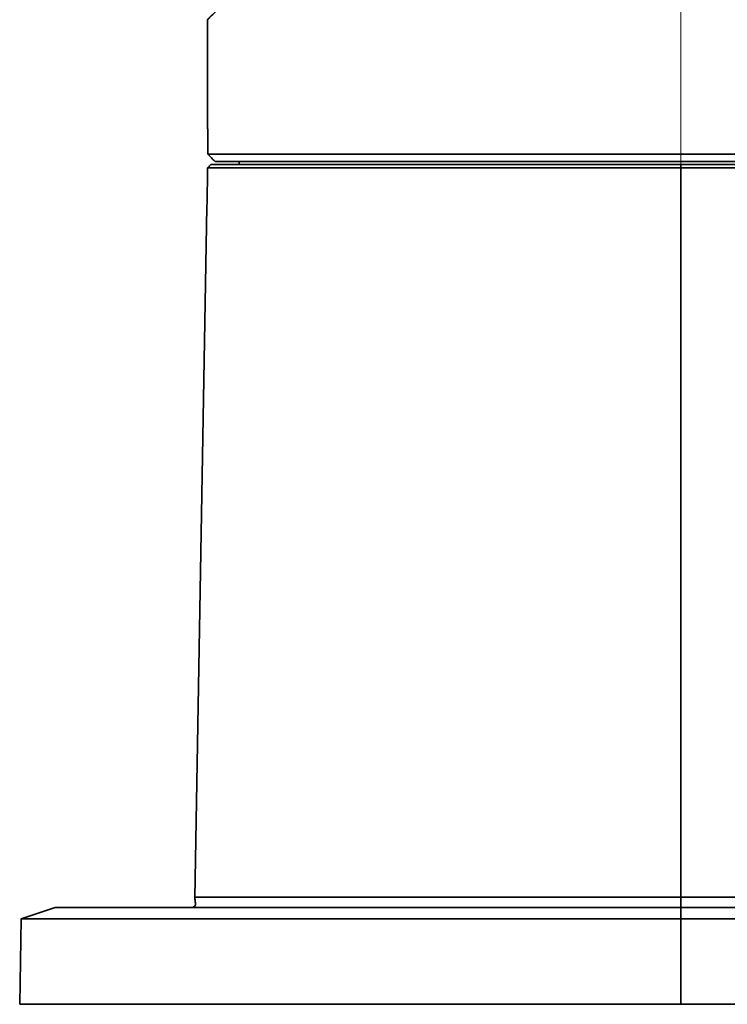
# Model space of a CAD drawing. Header units: millimetres. Extents: x -55 to 650, y 0 to 297.
# Tile 30 of 40: x 201.85 to 208.58, y 141.01 to 150.37. Entities that reach past the tile are written whole.
import ezdxf

# ---------------------------------------------------------------- set-up
doc = ezdxf.new("R2010")
doc.units = ezdxf.units.MM
doc.linetypes.add('CENTERX2', pattern=[20.32, 12.7, -2.54, 2.54, -2.54])
doc.layers.add('中心线层', color=6, linetype='CENTERX2', lineweight=25)

msp = doc.modelspace()

# ---------------------------------------------------------------- linework, layer by layer
at = {"color": 7, "linetype": 'Continuous', "lineweight": 35}
for p, q in [((203.6384, 150.3682), (203.6384, 149.3306)), ((203.6384, 149.3306), (203.6395, 149.3306)), ((203.6395, 149.0906), (203.6395, 149.3306)), ((203.6395, 149.0906), (212.6373, 149.0906)), ((203.6584, 149.0718), (203.6395, 149.0906)), ((203.6694, 148.9906), (208.1384, 148.9906)), ((203.7092, 149.0206), (212.5676, 149.0206)), ((203.9384, 149.0206), (203.9384, 148.9906)), ((208.1384, 148.9906), (208.1384, 148.9601)), ((208.1384, 148.9906), (212.6084, 148.9906)), ((203.6384, 148.927), (203.639, 148.9601)), ((208.1384, 148.9601), (203.639, 148.9601)), ((208.1384, 148.9601), (208.1384, 142.0289)), ((212.6389, 148.9601), (208.1384, 148.9601)), ((203.6314, 148.5906), (203.5168, 142.0239)), ((203.6325, 148.5906), (203.6314, 148.5906)), ((202.1884, 141.9306), (201.8665, 141.8234)), ((202.1884, 141.9306), (208.1384, 141.9306)), ((208.1384, 141.9306), (208.1384, 141.8234)), ((208.1384, 141.9306), (213.16, 141.9306)), ((201.8665, 141.8234), (201.8523, 141.0106)), ((208.1384, 141.8234), (201.8665, 141.8234)), ((208.1384, 141.8234), (208.1384, 141.0106)), ((213.5458, 141.8234), (208.1384, 141.8234)), ((201.8523, 141.0106), (208.1384, 141.0106)), ((208.1384, 141.0106), (213.5584, 141.0106))]:
    msp.add_line(p, q, dxfattribs=at)
for points, knots in [([(203.9765, 150.6807), (203.9411, 150.6497), (203.8717, 150.5887), (203.7895, 150.514), (203.7124, 150.4423), (203.6514, 150.3829), (203.6427, 150.3731), (203.6384, 150.3682)], [0, 0, 0, 0, 0.171264, 0.336596, 0.496333, 0.749451, 1, 1, 1, 1]), ([(203.7092, 149.0206), (203.6979, 149.0321), (203.6813, 149.0488), (203.6639, 149.0663), (203.6584, 149.0718)], [0, 0, 0, 0, 0.684864, 1, 1, 1, 1]), ([(203.639, 148.9601), (203.6423, 148.9634), (203.6484, 148.9695), (203.6567, 148.9779), (203.6636, 148.9848), (203.6676, 148.9888), (203.6694, 148.9906)], [0, 0, 0, 0, 0.3214864, 0.5953163, 0.8214868, 1, 1, 1, 1]), ([(203.5169, 142.0289), (203.5178, 142.0167), (203.5195, 141.9943), (203.5251, 141.9664), (203.5219, 141.9499), (203.5182, 141.9434), (203.512, 141.9393), (203.5097, 141.9382), (203.5076, 141.9373), (203.5061, 141.9367), (203.5044, 141.9361), (203.5026, 141.9356), (203.5009, 141.9351), (203.4994, 141.9348), (203.4987, 141.9346), (203.4985, 141.9346)], [0, 0, 0, 0, 0.412746, 0.755067, 0.877776, 0.957079, 0.969423, 0.978788, 0.982475, 0.985638, 0.988488, 0.991326, 0.994472, 0.998181, 1, 1, 1, 1]), ([(208.1384, 141.9306), (208.1384, 141.9306), (208.1384, 141.9309), (208.1384, 141.9372), (208.1384, 141.9431), (208.1384, 141.9612), (208.1384, 141.9736), (208.1384, 142.0008), (208.1384, 142.0151), (208.1384, 142.0289)], [0, 0, 0, 0, 0.25, 0.25, 0.5, 0.5, 0.75, 0.75, 1, 1, 1, 1]), ([(208.1384, 142.0289), (208.4575, 142.0289), (208.7765, 142.0289), (209.4011, 142.0289), (209.7065, 142.0289), (210.2907, 142.0289), (210.5694, 142.0289), (211.0883, 142.0289), (211.3284, 142.0289), (211.5441, 142.0289)], [0, 0, 0, 0, 0.25, 0.25, 0.5, 0.5, 0.75, 0.75, 1, 1, 1, 1])]:
    msp.add_open_spline(points, degree=3, knots=knots, dxfattribs=at)
msp.add_open_spline([(203.6325, 148.5906), (203.6345, 148.7028), (203.6364, 148.8149), (203.6384, 148.927)], degree=3, dxfattribs=at)
at = {"color": 8, "linetype": 'Continuous', "lineweight": 35}
msp.add_open_spline([(203.5169, 142.0289), (203.5169, 142.0289), (203.5467, 142.0289), (203.6647, 142.0289), (203.7529, 142.0289), (203.9844, 142.0289), (204.1277, 142.0289), (204.4638, 142.0289), (204.6566, 142.0289), (205.0844, 142.0289), (205.3193, 142.0289), (205.8223, 142.0289), (206.0904, 142.0289), (206.6493, 142.0289), (206.9401, 142.0289), (207.5334, 142.0289), (207.8359, 142.0289), (208.1384, 142.0289)], degree=3, knots=[0, 0, 0, 0, 0.125, 0.125, 0.25, 0.25, 0.375, 0.375, 0.5, 0.5, 0.625, 0.625, 0.75, 0.75, 0.875, 0.875, 1, 1, 1, 1], dxfattribs=at)
at = {"layer": '中心线层', "linetype": 'CENTERX2', "lineweight": 18, "ltscale": 0.3}
msp.add_line((208.1384, 157.1894), (208.1384, 147.3306), dxfattribs=at)

doc.saveas('drawing.dxf')
